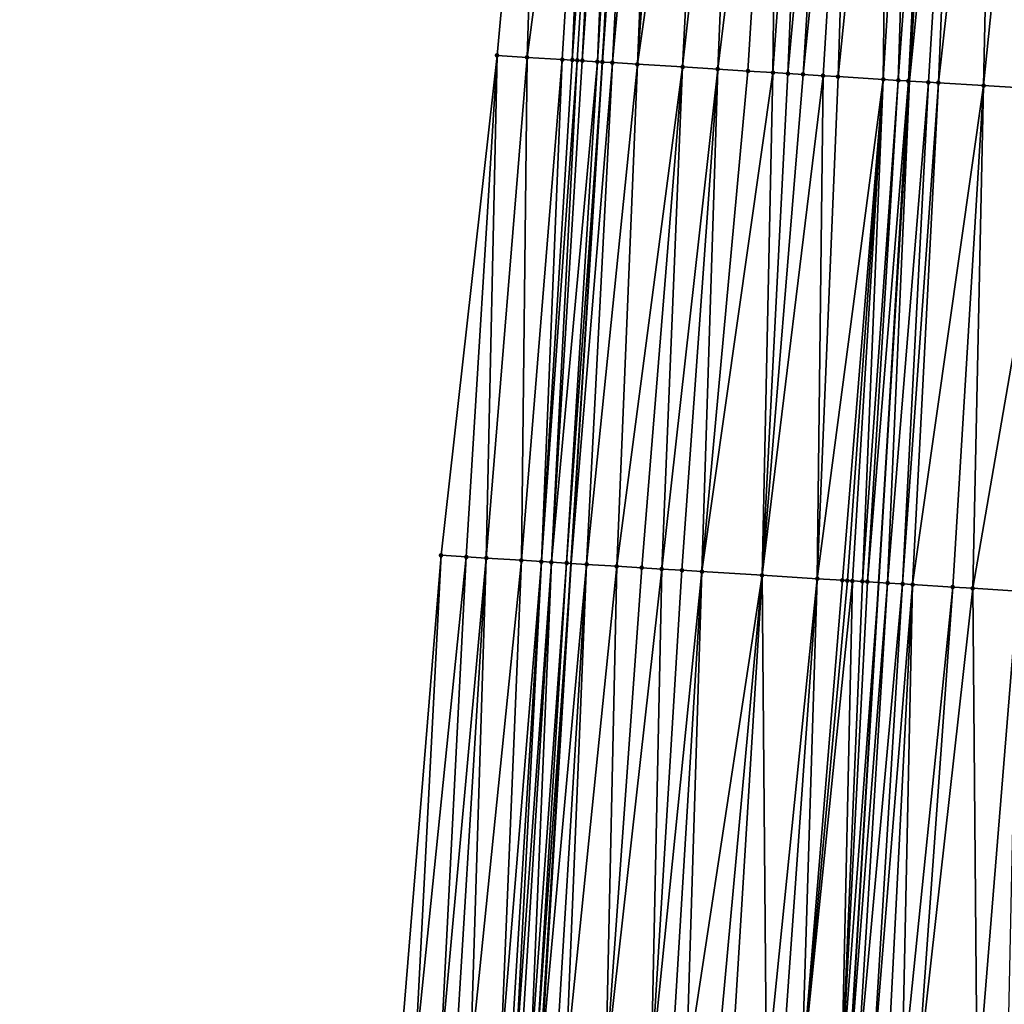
# Model space of a CAD drawing. Header units: feet. Extents: x 2004186 to 2014793, y 836912 to 864902.
# Tile 208 of 256: x 2010554 to 2010593, y 843310 to 843349. Entities that reach past the tile are written whole.
import ezdxf

# ---------------------------------------------------------------- set-up
doc = ezdxf.new("R2010")
doc.units = ezdxf.units.FT
doc.header["$LTSCALE"] = 100
doc.header["$MEASUREMENT"] = 0
for name, color, linetype, lineweight in [('EP_Travel Lane', 5, 'Continuous', 40), ('GPL_Skip Line', 2, 'Continuous', 40), ('Road Shots', 4, 'Continuous', 200), ('Road X-Section', 30, 'Continuous', 13)]:
    doc.layers.add(name, color=color, linetype=linetype, lineweight=lineweight)
doc.layers.add('I-77 SB_MM21-27-Surface-Border', color=7, linetype='Continuous')
doc.layers.add('I-77 SB_MM21-27-Surface-TIN', color=7, linetype='Continuous')

msp = doc.modelspace()

# ---------------------------------------------------------------- linework, layer by layer
at = {"layer": 'EP_Travel Lane'}
msp.add_polyline3d([(2010558.512224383, 843047.9798251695, 384.2585797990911), (2010559.752005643, 843067.9353389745, 384.6486199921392), (2010560.987375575, 843087.909927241, 385.0164313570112), (2010562.20879127, 843107.8919530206, 385.3857446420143), (2010563.419590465, 843127.846860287, 385.7751095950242), (2010564.630640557, 843147.8059025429, 386.1475509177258), (2010565.841734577, 843167.7656687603, 386.517383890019), (2010567.052789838, 843187.7247961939, 386.8756914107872), (2010568.26388598, 843207.6845973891, 387.2601996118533), (2010569.474938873, 843227.6436857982, 387.6570331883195), (2010570.692203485, 843247.6005962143, 388.0009039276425), (2010571.925634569, 843267.5543765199, 388.3690121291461), (2010573.169465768, 843287.5121162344, 388.7474257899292), (2010574.41324535, 843307.4690277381, 389.1454948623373), (2010575.657103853, 843327.4272055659, 389.5305563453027), (2010576.900872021, 843347.3839339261, 389.8874760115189), (2010578.144682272, 843367.3413375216, 390.2809696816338), (2010579.388404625, 843387.2973307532, 390.6696363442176), (2010580.625999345, 843407.2661358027, 391.0499260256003)], dxfattribs=at)
at = {"layer": 'GPL_Skip Line'}
msp.add_polyline3d([(2010572.173120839, 843067.1853502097, 384.8866842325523), (2010573.383677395, 843087.1522644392, 385.2715111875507), (2010574.593150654, 843107.1217036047, 385.6481250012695), (2010575.801028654, 843127.0774880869, 386.0198397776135), (2010577.009118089, 843147.0367657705, 386.3862241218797), (2010578.217223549, 843166.9963081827, 386.7645406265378), (2010579.425309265, 843186.9555244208, 387.1382847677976), (2010580.633436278, 843206.9154229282, 387.51453615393), (2010581.841535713, 843226.8748658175, 387.9099584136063), (2010583.050623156, 843246.8331044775, 388.2790384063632), (2010584.262391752, 843266.7903987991, 388.6445313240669), (2010585.475984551, 843286.7497160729, 389.0292610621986), (2010586.689554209, 843306.7086527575, 389.4212755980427), (2010587.903169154, 843326.6683342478, 389.8042323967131), (2010589.116741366, 843346.627312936, 390.1792374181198), (2010590.330336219, 843366.5866639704, 390.5529749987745), (2010591.543826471, 843386.5442947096, 390.9444645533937), (2010592.776046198, 843406.5061417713, 391.3256484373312)], dxfattribs=at)
at = {"layer": 'I-77 SB_MM21-27-Surface-Border', "color": 3, "linetype": 'ByBlock', "lineweight": -2}
msp.add_polyline3d([(2010553.706987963, 843048.2718491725, 384.0718290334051), (2010555.902907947, 843068.1689129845, 384.5137148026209), (2010556.110678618, 843088.2095597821, 384.8370743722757), (2010557.933477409, 843108.1589607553, 385.238120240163), (2010558.966701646, 843128.1248583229, 385.6144532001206), (2010559.800563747, 843148.1072523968, 385.9863740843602), (2010560.434864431, 843168.102917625, 386.351227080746), (2010561.468312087, 843188.0724312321, 386.7345696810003), (2010562.501814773, 843208.0428355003, 387.1450438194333), (2010563.535265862, 843228.0124046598, 387.5646304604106), (2010564.767158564, 843247.9676128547, 387.9176288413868), (2010566.195908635, 843267.909752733, 388.2113363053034), (2010567.22405945, 843287.8818621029, 388.5370097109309), (2010568.850959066, 843307.8151945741, 388.9336880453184), (2010570.477937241, 843327.7498041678, 389.3338650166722), (2010572.703593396, 843347.6444855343, 389.7545214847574), (2010574.53013818, 843367.5659041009, 390.1623045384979), (2010574.959306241, 843387.5729870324, 390.5039569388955), (2010576.393347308, 843407.5321201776, 390.8893630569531)], dxfattribs=at)
at = {"layer": 'I-77 SB_MM21-27-Surface-TIN', "color": 128, "linetype": 'ByBlock', "lineweight": -2}
for points in [[(2010574.53013818, 843367.5659041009, 390.1623045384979), (2010572.703593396, 843347.6444855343, 389.7545214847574), (2010573.901278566, 843347.5699810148, 389.8012553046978)], [(2010576.526273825, 843367.4416274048, 390.2416629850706), (2010574.53013818, 843367.5659041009, 390.1623045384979), (2010573.901278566, 843347.5699810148, 389.8012553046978)], [(2010576.526273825, 843367.4416274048, 390.2416629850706), (2010573.901278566, 843347.5699810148, 389.8012553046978), (2010575.298566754, 843347.482877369, 389.8660202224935)], [(2010576.526273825, 843367.4416274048, 390.2416629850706), (2010575.298566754, 843347.482877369, 389.8660202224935), (2010575.697795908, 843347.458054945, 389.8808983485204)], [(2010577.125119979, 843367.4044331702, 390.2607243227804), (2010576.526273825, 843367.4416274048, 390.2416629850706), (2010575.697795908, 843347.458054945, 389.8808983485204)], [(2010577.125119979, 843367.4044331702, 390.2607243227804), (2010575.697795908, 843347.458054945, 389.8808983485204), (2010575.897413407, 843347.4456912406, 389.8856595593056)], [(2010577.125119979, 843367.4044331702, 390.2607243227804), (2010575.897413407, 843347.4456912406, 389.8856595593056), (2010576.097034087, 843347.4333792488, 389.887505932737)], [(2010577.524357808, 843367.3797517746, 390.2672963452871), (2010577.125119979, 843367.4044331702, 390.2607243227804), (2010576.097034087, 843347.4333792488, 389.887505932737)], [(2010577.524357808, 843367.3797517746, 390.2672963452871), (2010576.097034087, 843347.4333792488, 389.887505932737), (2010576.695905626, 843347.3965976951, 389.8843408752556)], [(2010577.923595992, 843367.3550761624, 390.2735591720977), (2010577.524357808, 843367.3797517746, 390.2672963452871), (2010576.695905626, 843347.3965976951, 389.8843408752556)], [(2010577.923595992, 843367.3550761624, 390.2735591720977), (2010576.695905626, 843347.3965976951, 389.8843408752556), (2010576.895525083, 843347.3842658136, 389.887308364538)], [(2010577.923595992, 843367.3550761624, 390.2735591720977), (2010576.895525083, 843347.3842658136, 389.887308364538), (2010578.144682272, 843367.3413375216, 390.2809696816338)], [(2010576.895525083, 843347.3842658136, 389.887308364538), (2010576.900872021, 843347.3839339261, 389.8874760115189), (2010578.144682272, 843367.3413375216, 390.2809696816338)], [(2010578.322825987, 843367.3302673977, 390.2869408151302), (2010578.144682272, 843367.3413375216, 390.2809696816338), (2010576.900872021, 843347.3839339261, 389.8874760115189)], [(2010578.322825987, 843367.3302673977, 390.2869408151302), (2010576.900872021, 843347.3839339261, 389.8874760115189), (2010577.294756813, 843347.3594852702, 389.8998258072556)], [(2010579.121282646, 843367.2805957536, 390.3165972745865), (2010578.322825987, 843367.3302673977, 390.2869408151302), (2010577.294756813, 843347.3594852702, 389.8998258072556)], [(2010579.121282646, 843367.2805957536, 390.3165972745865), (2010577.294756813, 843347.3594852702, 389.8998258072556), (2010578.292831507, 843347.2974586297, 389.9353628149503)], [(2010579.720132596, 843367.2434632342, 390.3323590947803), (2010579.121282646, 843367.2805957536, 390.3165972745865), (2010578.292831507, 843347.2974586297, 389.9353628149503)], [(2010579.720132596, 843367.2434632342, 390.3323590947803), (2010578.292831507, 843347.2974586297, 389.9353628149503), (2010581.117457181, 843367.1569512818, 390.3621546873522)], [(2010581.117457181, 843367.1569512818, 390.3621546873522), (2010578.292831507, 843347.2974586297, 389.9353628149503), (2010580.089384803, 843347.1861170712, 389.9820590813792)], [(2010582.315163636, 843367.0827928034, 390.3879812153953), (2010581.117457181, 843367.1569512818, 390.3621546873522), (2010580.089384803, 843347.1861170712, 389.9820590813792)], [(2010582.315163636, 843367.0827928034, 390.3879812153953), (2010580.089384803, 843347.1861170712, 389.9820590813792), (2010581.486711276, 843347.0996358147, 390.0117422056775)], [(2010583.912112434, 843366.9840263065, 390.4164567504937), (2010582.315163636, 843367.0827928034, 390.3879812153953), (2010581.486711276, 843347.0996358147, 390.0117422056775)], [(2010583.912112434, 843366.9840263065, 390.4164567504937), (2010581.486711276, 843347.0996358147, 390.0117422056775), (2010582.684417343, 843347.0254710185, 390.0393270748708)], [(2010583.912112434, 843366.9840263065, 390.4164567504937), (2010582.684417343, 843347.0254710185, 390.0393270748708), (2010583.682513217, 843346.9637886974, 390.0554560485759)], [(2010585.109827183, 843366.9100026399, 390.4350757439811), (2010583.912112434, 843366.9840263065, 390.4164567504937), (2010583.682513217, 843346.9637886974, 390.0554560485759)], [(2010585.109827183, 843366.9100026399, 390.4350757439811), (2010583.682513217, 843346.9637886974, 390.0554560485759), (2010584.281370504, 843346.9267754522, 390.0653505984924)], [(2010586.107912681, 843366.8481516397, 390.4593922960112), (2010585.109827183, 843366.9100026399, 390.4350757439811), (2010584.281370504, 843346.9267754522, 390.0653505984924)], [(2010586.107912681, 843366.8481516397, 390.4593922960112), (2010584.281370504, 843346.9267754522, 390.0653505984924), (2010584.880220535, 843346.8896442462, 390.0818941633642)], [(2010586.906381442, 843366.798676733, 390.478530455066), (2010586.107912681, 843366.8481516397, 390.4593922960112), (2010584.880220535, 843346.8896442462, 390.0818941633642)], [(2010586.906381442, 843366.798676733, 390.478530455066), (2010584.880220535, 843346.8896442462, 390.0818941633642), (2010585.678681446, 843346.8400417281, 390.1092643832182)], [(2010586.906381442, 843366.798676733, 390.478530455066), (2010585.678681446, 843346.8400417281, 390.1092643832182), (2010586.277534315, 843346.8029566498, 390.1232078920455)], [(2010588.303705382, 843366.7121543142, 390.5088856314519), (2010586.906381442, 843366.798676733, 390.478530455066), (2010586.277534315, 843346.8029566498, 390.1232078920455)], [(2010588.303705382, 843366.7121543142, 390.5088856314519), (2010586.277534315, 843346.8029566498, 390.1232078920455), (2010588.074102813, 843346.6918622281, 390.1559739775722)], [(2010589.301791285, 843366.6503098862, 390.5328508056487), (2010588.303705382, 843366.7121543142, 390.5088856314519), (2010588.074102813, 843346.6918622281, 390.1559739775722)], [(2010589.301791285, 843366.6503098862, 390.5328508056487), (2010588.074102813, 843346.6918622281, 390.1559739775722), (2010588.67295975, 843346.6548432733, 390.1661903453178)], [(2010590.10026535, 843366.600921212, 390.5473786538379), (2010589.301791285, 843366.6503098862, 390.5328508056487), (2010588.67295975, 843346.6548432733, 390.1661903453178)], [(2010590.10026535, 843366.600921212, 390.5473786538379), (2010588.67295975, 843346.6548432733, 390.1661903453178), (2010589.072192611, 843346.630081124, 390.1776709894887)], [(2010590.10026535, 843366.600921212, 390.5473786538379), (2010589.072192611, 843346.630081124, 390.1776709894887), (2010590.330336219, 843366.5866639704, 390.5529749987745)], [(2010589.072192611, 843346.630081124, 390.1776709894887), (2010589.116741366, 843346.627312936, 390.1792374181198), (2010590.330336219, 843366.5866639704, 390.5529749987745)], [(2010591.098350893, 843366.5390709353, 390.5716565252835), (2010590.330336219, 843366.5866639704, 390.5529749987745), (2010589.116741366, 843346.627312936, 390.1792374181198)], [(2010591.098350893, 843366.5390709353, 390.5716565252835), (2010589.116741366, 843346.627312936, 390.1792374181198), (2010589.870652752, 843346.5804660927, 390.2057465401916)], [(2010591.098350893, 843366.5390709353, 390.5716565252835), (2010589.870652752, 843346.5804660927, 390.2057465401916), (2010590.269886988, 843346.5557262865, 390.2159677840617)], [(2010592.495682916, 843366.4526799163, 390.5949865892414), (2010591.098350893, 843366.5390709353, 390.5716565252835), (2010590.269886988, 843346.5557262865, 390.2159677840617)], [(2010592.495682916, 843366.4526799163, 390.5949865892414), (2010590.269886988, 843346.5557262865, 390.2159677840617), (2010592.066462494, 843346.4447457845, 390.2423126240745)], [(2010594.092641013, 843366.3540645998, 390.6153794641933), (2010592.495682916, 843366.4526799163, 390.5949865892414), (2010592.066462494, 843346.4447457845, 390.2423126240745)], [(2010594.092641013, 843366.3540645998, 390.6153794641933), (2010592.066462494, 843346.4447457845, 390.2423126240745), (2010595.060745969, 843346.2596314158, 390.294498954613)], [(2010572.703593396, 843347.6444855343, 389.7545214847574), (2010570.477937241, 843327.7498041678, 389.3338650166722), (2010571.476001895, 843327.6876143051, 389.3728789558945)], [(2010572.703593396, 843347.6444855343, 389.7545214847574), (2010571.476001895, 843327.6876143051, 389.3728789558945), (2010572.274453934, 843327.6378675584, 389.4038372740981)], [(2010573.901278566, 843347.5699810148, 389.8012553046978), (2010572.703593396, 843347.6444855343, 389.7545214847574), (2010572.274453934, 843327.6378675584, 389.4038372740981)], [(2010573.901278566, 843347.5699810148, 389.8012553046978), (2010572.274453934, 843327.6378675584, 389.4038372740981), (2010573.671732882, 843327.5506136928, 389.4677008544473)], [(2010575.298566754, 843347.482877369, 389.8660202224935), (2010573.901278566, 843347.5699810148, 389.8012553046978), (2010573.671732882, 843327.5506136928, 389.4677008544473)], [(2010575.298566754, 843347.482877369, 389.8660202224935), (2010573.671732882, 843327.5506136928, 389.4677008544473), (2010574.470177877, 843327.5007524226, 389.5042886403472)], [(2010575.697795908, 843347.458054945, 389.8808983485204), (2010575.298566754, 843347.482877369, 389.8660202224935), (2010574.470177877, 843327.5007524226, 389.5042886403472)], [(2010575.897413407, 843347.4456912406, 389.8856595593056), (2010575.697795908, 843347.458054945, 389.8808983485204), (2010574.470177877, 843327.5007524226, 389.5042886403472)], [(2010575.897413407, 843347.4456912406, 389.8856595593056), (2010574.470177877, 843327.5007524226, 389.5042886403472), (2010574.869409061, 843327.4759630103, 389.5156406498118)], [(2010576.097034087, 843347.4333792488, 389.887505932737), (2010575.897413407, 843347.4456912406, 389.8856595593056), (2010574.869409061, 843327.4759630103, 389.5156406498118)], [(2010576.695905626, 843347.3965976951, 389.8843408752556), (2010576.097034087, 843347.4333792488, 389.887505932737), (2010574.869409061, 843327.4759630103, 389.5156406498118)], [(2010576.695905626, 843347.3965976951, 389.8843408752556), (2010574.869409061, 843327.4759630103, 389.5156406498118), (2010575.468265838, 843327.4389414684, 389.5246771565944)], [(2010576.895525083, 843347.3842658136, 389.887308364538), (2010576.695905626, 843347.3965976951, 389.8843408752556), (2010575.468265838, 843327.4389414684, 389.5246771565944)], [(2010576.895525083, 843347.3842658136, 389.887308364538), (2010575.468265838, 843327.4389414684, 389.5246771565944), (2010575.657103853, 843327.4272055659, 389.5305563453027)], [(2010576.895525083, 843347.3842658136, 389.887308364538), (2010575.657103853, 843327.4272055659, 389.5305563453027), (2010576.900872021, 843347.3839339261, 389.8874760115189)], [(2010577.294756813, 843347.3594852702, 389.8998258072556), (2010576.900872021, 843347.3839339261, 389.8874760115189), (2010575.657103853, 843327.4272055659, 389.5305563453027)], [(2010577.294756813, 843347.3594852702, 389.8998258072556), (2010575.657103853, 843327.4272055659, 389.5305563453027), (2010576.26672551, 843327.389318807, 389.5495360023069)], [(2010578.292831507, 843347.2974586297, 389.9353628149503), (2010577.294756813, 843347.3594852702, 389.8998258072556), (2010576.26672551, 843327.389318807, 389.5495360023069)], [(2010578.292831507, 843347.2974586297, 389.9353628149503), (2010576.26672551, 843327.389318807, 389.5495360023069), (2010577.464425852, 843327.3150609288, 389.578167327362)], [(2010580.089384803, 843347.1861170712, 389.9820590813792), (2010578.292831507, 843347.2974586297, 389.9353628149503), (2010577.464425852, 843327.3150609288, 389.578167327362)], [(2010580.089384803, 843347.1861170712, 389.9820590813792), (2010577.464425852, 843327.3150609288, 389.578167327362), (2010578.462512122, 843327.2532224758, 389.5999075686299)], [(2010580.089384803, 843347.1861170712, 389.9820590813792), (2010578.462512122, 843327.2532224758, 389.5999075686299), (2010579.260977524, 843327.2036929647, 389.6201875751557)], [(2010580.089384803, 843347.1861170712, 389.9820590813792), (2010579.260977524, 843327.2036929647, 389.6201875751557), (2010581.486711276, 843347.0996358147, 390.0117422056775)], [(2010581.486711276, 843347.0996358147, 390.0117422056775), (2010579.260977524, 843327.2036929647, 389.6201875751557), (2010580.059446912, 843327.1542282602, 389.6372819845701)], [(2010581.486711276, 843347.0996358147, 390.0117422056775), (2010580.059446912, 843327.1542282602, 389.6372819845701), (2010580.857913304, 843327.1047148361, 389.6567712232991)], [(2010582.684417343, 843347.0254710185, 390.0393270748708), (2010581.486711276, 843347.0996358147, 390.0117422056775), (2010580.857913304, 843327.1047148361, 389.6567712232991)], [(2010583.682513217, 843346.9637886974, 390.0554560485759), (2010582.684417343, 843347.0254710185, 390.0393270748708), (2010580.857913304, 843327.1047148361, 389.6567712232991)], [(2010583.682513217, 843346.9637886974, 390.0554560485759), (2010580.857913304, 843327.1047148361, 389.6567712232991), (2010583.253332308, 843326.9564969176, 389.6993935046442)], [(2010584.281370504, 843346.9267754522, 390.0653505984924), (2010583.682513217, 843346.9637886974, 390.0554560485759), (2010583.253332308, 843326.9564969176, 389.6993935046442)], [(2010584.880220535, 843346.8896442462, 390.0818941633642), (2010584.281370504, 843346.9267754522, 390.0653505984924), (2010583.253332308, 843326.9564969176, 389.6993935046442)], [(2010585.678681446, 843346.8400417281, 390.1092643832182), (2010584.880220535, 843346.8896442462, 390.0818941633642), (2010583.253332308, 843326.9564969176, 389.6993935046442)], [(2010585.678681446, 843346.8400417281, 390.1092643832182), (2010583.253332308, 843326.9564969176, 389.6993935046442), (2010585.449111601, 843326.820281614, 389.7556132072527)], [(2010586.277534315, 843346.8029566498, 390.1232078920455), (2010585.678681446, 843346.8400417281, 390.1092643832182), (2010585.449111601, 843326.820281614, 389.7556132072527)], [(2010588.074102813, 843346.6918622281, 390.1559739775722), (2010586.277534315, 843346.8029566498, 390.1232078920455), (2010585.449111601, 843326.820281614, 389.7556132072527)], [(2010588.074102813, 843346.6918622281, 390.1559739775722), (2010585.449111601, 843326.820281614, 389.7556132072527), (2010586.447187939, 843326.7582817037, 389.7852899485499)], [(2010588.074102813, 843346.6918622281, 390.1559739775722), (2010586.447187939, 843326.7582817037, 389.7852899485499), (2010586.646805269, 843326.7459152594, 389.7895767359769)], [(2010588.074102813, 843346.6918622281, 390.1559739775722), (2010586.646805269, 843326.7459152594, 389.7895767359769), (2010586.846426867, 843326.7336181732, 389.7904541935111)], [(2010588.074102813, 843346.6918622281, 390.1559739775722), (2010586.846426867, 843326.7336181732, 389.7904541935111), (2010587.245675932, 843326.709119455, 389.7875170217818)], [(2010588.67295975, 843346.6548432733, 390.1661903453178), (2010588.074102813, 843346.6918622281, 390.1559739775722), (2010587.245675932, 843326.709119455, 389.7875170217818)], [(2010588.67295975, 843346.6548432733, 390.1661903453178), (2010587.245675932, 843326.709119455, 389.7875170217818), (2010587.445295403, 843326.6967877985, 389.7900937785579)], [(2010589.072192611, 843346.630081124, 390.1776709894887), (2010588.67295975, 843346.6548432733, 390.1661903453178), (2010587.445295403, 843326.6967877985, 389.7900937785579)], [(2010589.072192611, 843346.630081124, 390.1776709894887), (2010587.445295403, 843326.6967877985, 389.7900937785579), (2010587.903169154, 843326.6683342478, 389.8042323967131)], [(2010589.072192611, 843346.630081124, 390.1776709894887), (2010587.903169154, 843326.6683342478, 389.8042323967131), (2010589.116741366, 843346.627312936, 390.1792374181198)], [(2010588.24375533, 843326.6471692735, 389.8147493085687), (2010589.116741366, 843346.627312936, 390.1792374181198), (2010587.903169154, 843326.6683342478, 389.8042323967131)], [(2010589.870652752, 843346.5804660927, 390.2057465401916), (2010589.116741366, 843346.627312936, 390.1792374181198), (2010588.24375533, 843326.6471692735, 389.8147493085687)], [(2010589.870652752, 843346.5804660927, 390.2057465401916), (2010588.24375533, 843326.6471692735, 389.8147493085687), (2010588.842597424, 843326.6099090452, 389.8355185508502)], [(2010590.269886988, 843346.5557262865, 390.2159677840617), (2010589.870652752, 843346.5804660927, 390.2057465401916), (2010588.842597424, 843326.6099090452, 389.8355185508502)], [(2010590.269886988, 843346.5557262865, 390.2159677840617), (2010588.842597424, 843326.6099090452, 389.8355185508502), (2010589.241831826, 843326.5851719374, 389.8442995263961)], [(2010592.066462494, 843346.4447457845, 390.2423126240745), (2010590.269886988, 843346.5557262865, 390.2159677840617), (2010589.241831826, 843326.5851719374, 389.8442995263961)], [(2010592.066462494, 843346.4447457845, 390.2423126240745), (2010589.241831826, 843326.5851719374, 389.8442995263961), (2010590.838793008, 843326.486606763, 389.8605842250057)], [(2010592.066462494, 843346.4447457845, 390.2423126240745), (2010590.838793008, 843326.486606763, 389.8605842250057), (2010591.637268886, 843326.4372475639, 389.872492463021)], [(2010595.060745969, 843346.2596314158, 390.294498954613), (2010592.066462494, 843346.4447457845, 390.2423126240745), (2010591.637268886, 843326.4372475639, 389.872492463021)], [(2010595.060745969, 843346.2596314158, 390.294498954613), (2010591.637268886, 843326.4372475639, 389.872492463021), (2010593.433837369, 843326.3261528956, 389.9010787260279)], [(2010570.477937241, 843327.7498041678, 389.3338650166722), (2010568.850959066, 843307.8151945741, 388.9336880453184), (2010569.449799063, 843307.7779002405, 388.9578485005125)], [(2010571.476001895, 843327.6876143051, 389.3728789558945), (2010570.477937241, 843327.7498041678, 389.3338650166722), (2010569.449799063, 843307.7779002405, 388.9578485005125)], [(2010571.476001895, 843327.6876143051, 389.3728789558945), (2010569.449799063, 843307.7779002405, 388.9578485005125), (2010570.447861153, 843307.7156686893, 389.0020487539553)], [(2010572.274453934, 843327.6378675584, 389.4038372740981), (2010571.476001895, 843327.6876143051, 389.3728789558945), (2010570.447861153, 843307.7156686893, 389.0020487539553)], [(2010572.274453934, 843327.6378675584, 389.4038372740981), (2010570.447861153, 843307.7156686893, 389.0020487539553), (2010571.046699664, 843307.6783502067, 389.027486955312)], [(2010572.274453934, 843327.6378675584, 389.4038372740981), (2010571.046699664, 843307.6783502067, 389.027486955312), (2010571.645529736, 843307.6408945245, 389.06018455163)], [(2010573.671732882, 843327.5506136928, 389.4677008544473), (2010572.274453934, 843327.6378675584, 389.4038372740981), (2010571.645529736, 843307.6408945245, 389.06018455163)], [(2010573.671732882, 843327.5506136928, 389.4677008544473), (2010571.645529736, 843307.6408945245, 389.06018455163), (2010572.84318794, 843307.565951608, 389.1272492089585)], [(2010574.470177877, 843327.5007524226, 389.5042886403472), (2010573.671732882, 843327.5506136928, 389.4677008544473), (2010572.84318794, 843307.565951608, 389.1272492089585)], [(2010574.470177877, 843327.5007524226, 389.5042886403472), (2010572.84318794, 843307.565951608, 389.1272492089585), (2010573.242407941, 843307.5409804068, 389.1490870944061)], [(2010574.470177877, 843327.5007524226, 389.5042886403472), (2010573.242407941, 843307.5409804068, 389.1490870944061), (2010573.442023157, 843307.5285795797, 389.1555205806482)], [(2010574.869409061, 843327.4759630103, 389.5156406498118), (2010574.470177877, 843327.5007524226, 389.5042886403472), (2010573.442023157, 843307.5285795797, 389.1555205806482)], [(2010574.869409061, 843327.4759630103, 389.5156406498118), (2010573.442023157, 843307.5285795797, 389.1555205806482), (2010573.641645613, 843307.5162964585, 389.155726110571)], [(2010574.869409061, 843327.4759630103, 389.5156406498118), (2010573.641645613, 843307.5162964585, 389.155726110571), (2010574.040909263, 843307.4920348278, 389.1400198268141)], [(2010575.468265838, 843327.4389414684, 389.5246771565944), (2010574.869409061, 843327.4759630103, 389.5156406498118), (2010574.040909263, 843307.4920348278, 389.1400198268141)], [(2010575.468265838, 843327.4389414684, 389.5246771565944), (2010574.040909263, 843307.4920348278, 389.1400198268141), (2010574.240532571, 843307.4797655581, 389.1394924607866)], [(2010575.468265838, 843327.4389414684, 389.5246771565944), (2010574.240532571, 843307.4797655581, 389.1394924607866), (2010575.657103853, 843327.4272055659, 389.5305563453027)], [(2010574.240532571, 843307.4797655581, 389.1394924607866), (2010574.41324535, 843307.4690277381, 389.1454948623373), (2010575.657103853, 843327.4272055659, 389.5305563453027)], [(2010574.440147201, 843307.4673552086, 389.1464298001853), (2010575.657103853, 843327.4272055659, 389.5305563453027), (2010574.41324535, 843307.4690277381, 389.1454948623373)], [(2010576.26672551, 843327.389318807, 389.5495360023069), (2010575.657103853, 843327.4272055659, 389.5305563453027), (2010574.440147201, 843307.4673552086, 389.1464298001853)], [(2010576.26672551, 843327.389318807, 389.5495360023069), (2010574.440147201, 843307.4673552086, 389.1464298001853), (2010575.038980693, 843307.4299551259, 389.176185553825)], [(2010576.26672551, 843327.389318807, 389.5495360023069), (2010575.038980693, 843307.4299551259, 389.176185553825), (2010575.438210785, 843307.4051479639, 389.1893439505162)], [(2010577.464425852, 843327.3150609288, 389.578167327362), (2010576.26672551, 843327.389318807, 389.5495360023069), (2010575.438210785, 843307.4051479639, 389.1893439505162)], [(2010577.464425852, 843327.3150609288, 389.578167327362), (2010575.438210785, 843307.4051479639, 389.1893439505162), (2010577.035150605, 843307.3062355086, 389.2252474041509)], [(2010578.462512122, 843327.2532224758, 389.5999075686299), (2010577.464425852, 843327.3150609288, 389.578167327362), (2010577.035150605, 843307.3062355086, 389.2252474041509)], [(2010579.260977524, 843327.2036929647, 389.6201875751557), (2010578.462512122, 843327.2532224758, 389.5999075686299), (2010577.035150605, 843307.3062355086, 389.2252474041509)], [(2010579.260977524, 843327.2036929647, 389.6201875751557), (2010577.035150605, 843307.3062355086, 389.2252474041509), (2010578.831717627, 843307.195117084, 389.2572742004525)], [(2010580.059446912, 843327.1542282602, 389.6372819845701), (2010579.260977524, 843327.2036929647, 389.6201875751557), (2010578.831717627, 843307.195117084, 389.2572742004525)], [(2010580.059446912, 843327.1542282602, 389.6372819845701), (2010578.831717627, 843307.195117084, 389.2572742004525), (2010580.857913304, 843327.1047148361, 389.6567712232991)], [(2010580.857913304, 843327.1047148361, 389.6567712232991), (2010578.831717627, 843307.195117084, 389.2572742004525), (2010579.630188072, 843307.1456695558, 389.2747656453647)], [(2010580.857913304, 843327.1047148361, 389.6567712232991), (2010579.630188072, 843307.1456695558, 389.2747656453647), (2010580.229044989, 843307.1086502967, 389.2843715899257)], [(2010583.253332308, 843326.9564969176, 389.6993935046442), (2010580.857913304, 843327.1047148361, 389.6567712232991), (2010580.229044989, 843307.1086502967, 389.2843715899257)], [(2010583.253332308, 843326.9564969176, 389.6993935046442), (2010580.229044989, 843307.1086502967, 389.2843715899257), (2010581.426755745, 843307.0345617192, 389.3062322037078)], [(2010583.253332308, 843326.9564969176, 389.6993935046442), (2010581.426755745, 843307.0345617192, 389.3062322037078), (2010582.025607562, 843306.9974595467, 389.3202252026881)], [(2010583.253332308, 843326.9564969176, 389.6993935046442), (2010582.025607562, 843306.9974595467, 389.3202252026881), (2010583.422927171, 843306.9108667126, 389.3539918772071)], [(2010585.449111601, 843326.820281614, 389.7556132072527), (2010583.253332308, 843326.9564969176, 389.6993935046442), (2010583.422927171, 843306.9108667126, 389.3539918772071)], [(2010585.449111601, 843326.820281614, 389.7556132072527), (2010583.422927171, 843306.9108667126, 389.3539918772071), (2010584.021782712, 843306.8738250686, 389.3647822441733)], [(2010585.449111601, 843326.820281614, 389.7556132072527), (2010584.021782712, 843306.8738250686, 389.3647822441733), (2010584.820252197, 843306.8243619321, 389.3830995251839)], [(2010586.447187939, 843326.7582817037, 389.7852899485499), (2010585.449111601, 843326.820281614, 389.7556132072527), (2010584.820252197, 843306.8243619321, 389.3830995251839)], [(2010586.646805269, 843326.7459152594, 389.7895767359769), (2010586.447187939, 843326.7582817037, 389.7852899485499), (2010584.820252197, 843306.8243619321, 389.3830995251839)], [(2010586.846426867, 843326.7336181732, 389.7904541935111), (2010586.646805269, 843326.7459152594, 389.7895767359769), (2010584.820252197, 843306.8243619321, 389.3830995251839)], [(2010586.846426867, 843326.7336181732, 389.7904541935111), (2010584.820252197, 843306.8243619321, 389.3830995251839), (2010586.417196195, 843306.7255174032, 389.4154089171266)], [(2010587.245675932, 843326.709119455, 389.7875170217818), (2010586.846426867, 843326.7336181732, 389.7904541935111), (2010586.417196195, 843306.7255174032, 389.4154089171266)], [(2010587.445295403, 843326.6967877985, 389.7900937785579), (2010587.245675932, 843326.709119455, 389.7875170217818), (2010586.417196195, 843306.7255174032, 389.4154089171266)], [(2010587.445295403, 843326.6967877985, 389.7900937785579), (2010586.417196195, 843306.7255174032, 389.4154089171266), (2010587.903169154, 843326.6683342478, 389.8042323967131)], [(2010586.417196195, 843306.7255174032, 389.4154089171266), (2010586.689554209, 843306.7086527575, 389.4212755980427), (2010587.903169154, 843326.6683342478, 389.8042323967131)], [(2010588.24375533, 843326.6471692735, 389.8147493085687), (2010587.903169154, 843326.6683342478, 389.8042323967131), (2010586.689554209, 843306.7086527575, 389.4212755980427)], [(2010588.24375533, 843326.6471692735, 389.8147493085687), (2010586.689554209, 843306.7086527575, 389.4212755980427), (2010587.016049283, 843306.6884358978, 389.4283084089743)], [(2010588.842597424, 843326.6099090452, 389.8355185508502), (2010588.24375533, 843326.6471692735, 389.8147493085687), (2010587.016049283, 843306.6884358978, 389.4283084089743)], [(2010588.842597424, 843326.6099090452, 389.8355185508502), (2010587.016049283, 843306.6884358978, 389.4283084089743), (2010587.61489825, 843306.6512873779, 389.4447536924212)], [(2010589.241831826, 843326.5851719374, 389.8442995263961), (2010588.842597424, 843326.6099090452, 389.8355185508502), (2010587.61489825, 843306.6512873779, 389.4447536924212)], [(2010589.241831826, 843326.5851719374, 389.8442995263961), (2010587.61489825, 843306.6512873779, 389.4447536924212), (2010588.213756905, 843306.6142963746, 389.4528646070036)], [(2010589.241831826, 843326.5851719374, 389.8442995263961), (2010588.213756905, 843306.6142963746, 389.4528646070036), (2010588.812621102, 843306.5773954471, 389.4562095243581)], [(2010590.838793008, 843326.486606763, 389.8605842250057), (2010589.241831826, 843326.5851719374, 389.8442995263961), (2010588.812621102, 843306.5773954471, 389.4562095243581)], [(2010590.838793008, 843326.486606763, 389.8605842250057), (2010588.812621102, 843306.5773954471, 389.4562095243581), (2010589.411482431, 843306.5404479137, 389.4620203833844)], [(2010591.637268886, 843326.4372475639, 389.872492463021), (2010590.838793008, 843326.486606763, 389.8605842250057), (2010589.411482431, 843306.5404479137, 389.4620203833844)], [(2010591.637268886, 843326.4372475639, 389.872492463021), (2010589.411482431, 843306.5404479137, 389.4620203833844), (2010591.806913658, 843306.3924287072, 389.4973843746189)], [(2010593.433837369, 843326.3261528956, 389.9010787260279), (2010591.637268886, 843326.4372475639, 389.872492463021), (2010591.806913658, 843306.3924287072, 389.4973843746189)], [(2010593.433837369, 843326.3261528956, 389.9010787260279), (2010591.806913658, 843306.3924287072, 389.4973843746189), (2010593.004626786, 843306.3183786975, 389.5172043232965)]]:
    msp.add_3dface(points, dxfattribs=at)
at = {"layer": 'Road Shots', "lineweight": 100}
for p in [(2010572.703593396, 843347.6444855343, 389.7545214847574), (2010573.901278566, 843347.5699810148, 389.8012553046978), (2010575.298566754, 843347.482877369, 389.8660202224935), (2010575.697795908, 843347.458054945, 389.8808983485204), (2010575.897413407, 843347.4456912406, 389.8856595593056), (2010576.097034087, 843347.4333792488, 389.887505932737), (2010576.695905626, 843347.3965976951, 389.8843408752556), (2010576.895525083, 843347.3842658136, 389.887308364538), (2010577.294756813, 843347.3594852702, 389.8998258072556), (2010578.292831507, 843347.2974586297, 389.9353628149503), (2010580.089384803, 843347.1861170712, 389.9820590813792), (2010581.486711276, 843347.0996358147, 390.0117422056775), (2010582.684417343, 843347.0254710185, 390.0393270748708), (2010583.682513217, 843346.9637886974, 390.0554560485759), (2010584.281370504, 843346.9267754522, 390.0653505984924), (2010584.880220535, 843346.8896442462, 390.0818941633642), (2010585.678681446, 843346.8400417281, 390.1092643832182), (2010586.277534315, 843346.8029566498, 390.1232078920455), (2010588.074102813, 843346.6918622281, 390.1559739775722), (2010588.67295975, 843346.6548432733, 390.1661903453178), (2010589.072192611, 843346.630081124, 390.1776709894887), (2010589.870652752, 843346.5804660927, 390.2057465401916), (2010590.269886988, 843346.5557262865, 390.2159677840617), (2010592.066462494, 843346.4447457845, 390.2423126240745), (2010570.477937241, 843327.7498041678, 389.3338650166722), (2010571.476001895, 843327.6876143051, 389.3728789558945), (2010572.274453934, 843327.6378675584, 389.4038372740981), (2010573.671732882, 843327.5506136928, 389.4677008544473), (2010574.470177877, 843327.5007524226, 389.5042886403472), (2010574.869409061, 843327.4759630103, 389.5156406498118), (2010575.468265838, 843327.4389414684, 389.5246771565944), (2010576.26672551, 843327.389318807, 389.5495360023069), (2010577.464425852, 843327.3150609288, 389.578167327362), (2010578.462512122, 843327.2532224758, 389.5999075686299), (2010579.260977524, 843327.2036929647, 389.6201875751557), (2010580.059446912, 843327.1542282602, 389.6372819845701), (2010580.857913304, 843327.1047148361, 389.6567712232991), (2010583.253332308, 843326.9564969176, 389.6993935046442), (2010585.449111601, 843326.820281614, 389.7556132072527), (2010586.447187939, 843326.7582817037, 389.7852899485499), (2010586.646805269, 843326.7459152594, 389.7895767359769), (2010586.846426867, 843326.7336181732, 389.7904541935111), (2010587.245675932, 843326.709119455, 389.7875170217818), (2010587.445295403, 843326.6967877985, 389.7900937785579), (2010588.24375533, 843326.6471692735, 389.8147493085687), (2010588.842597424, 843326.6099090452, 389.8355185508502), (2010589.241831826, 843326.5851719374, 389.8442995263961), (2010590.838793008, 843326.486606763, 389.8605842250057), (2010591.637268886, 843326.4372475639, 389.872492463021)]:
    msp.add_point(p, dxfattribs=at)
at = {"layer": 'Road X-Section', "extrusion": (0.06138647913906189, 0.9979558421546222, 0.0177718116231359), "elevation": 965052.6147523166, "flags": 128}
msp.add_lwpolyline([(-1955001.388592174, -16763.62625249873), (-1955002.588592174, -16763.5795112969), (-1955003.988592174, -16763.51473614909), (-1955004.388592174, -16763.49985567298), (-1955004.588592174, -16763.49509371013), (-1955004.788592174, -16763.49324704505), (-1955005.388592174, -16763.49641260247), (-1955005.588592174, -16763.49344464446), (-1955005.988592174, -16763.48092522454), (-1955006.988592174, -16763.44538260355), (-1955008.788592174, -16763.39867896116), (-1955010.188592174, -16763.36899114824), (-1955011.388592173, -16763.34140192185), (-1955012.388592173, -16763.32527040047), (-1955012.988592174, -16763.31537428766), (-1955013.588592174, -16763.29882810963), (-1955014.388592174, -16763.27145356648), (-1955014.988592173, -16763.25750785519), (-1955016.788592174, -16763.22473659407), (-1955017.388592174, -16763.21451861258), (-1955017.788592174, -16763.20303615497), (-1955018.588592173, -16763.17495616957), (-1955018.988592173, -16763.16473331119), (-1955020.788592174, -16763.13838430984), (-1955023.788592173, -16763.08618973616), (-1955024.988592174, -16763.06714339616), (-1955026.188592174, -16763.04919288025), (-1955027.188592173, -16763.02942168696), (-1955027.988592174, -16763.01013120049), (-1955028.788592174, -16762.99837861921), (-1955029.188592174, -16762.99748230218), (-1955030.188592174, -16763.00583173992), (-1955032.388592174, -16763.04413522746), (-1955034.788592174, -16763.07393387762), (-1955035.988592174, -16763.08452818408), (-1955036.988592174, -16763.09404024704), (-1955038.388592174, -16763.11108676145), (-1955039.788592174, -16763.13068786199), (-1955041.188592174, -16763.15926622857), (-1955041.788592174, -16763.18232270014), (-1955042.188592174, -16763.19045192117), (-1955042.588592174, -16763.19611279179), (-1955042.988592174, -16763.20930361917), (-1955044.188592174, -16763.26711840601), (-1955044.788592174, -16763.29249734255), (-1955045.988592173, -16763.34126755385), (-1955046.788592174, -16763.37053870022), (-1955048.988592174, -16763.46287353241), (-1955049.188592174, -16763.47046481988)], dxfattribs=at)
at = {"layer": 'Road X-Section', "extrusion": (0.06138342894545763, 0.9979062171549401, 0.02037784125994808), "elevation": 964985.6484848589, "flags": 128}
msp.add_lwpolyline([(-1955000.386327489, -19278.99377649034), (-1955001.386327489, -19278.9547544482), (-1955002.186327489, -19278.92378970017), (-1955003.586327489, -19278.85991285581), (-1955004.386327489, -19278.8233174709), (-1955004.786327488, -19278.81196310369), (-1955005.386327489, -19278.80292472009), (-1955006.186327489, -19278.77806071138), (-1955007.386327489, -19278.7494234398), (-1955008.386327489, -19278.72767868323), (-1955009.186327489, -19278.70739446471), (-1955009.986327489, -19278.6902965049), (-1955010.786327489, -19278.67080321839), (-1955013.186327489, -19278.6281720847), (-1955015.386327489, -19278.57194070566), (-1955016.386327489, -19278.54225780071), (-1955016.586327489, -19278.53797012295), (-1955016.786327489, -19278.53709248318), (-1955017.186327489, -19278.54003026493), (-1955017.386327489, -19278.53745297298), (-1955018.186327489, -19278.51279232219), (-1955018.786327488, -19278.49201876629), (-1955019.186327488, -19278.483235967), (-1955020.786327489, -19278.46694788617), (-1955021.586327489, -19278.4550371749), (-1955023.386327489, -19278.42644497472), (-1955024.386327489, -19278.40862144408), (-1955025.586327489, -19278.39369872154), (-1955026.586327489, -19278.37793678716), (-1955027.786327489, -19278.35192041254), (-1955028.786327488, -19278.33769703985), (-1955029.586327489, -19278.33464345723), (-1955029.986327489, -19278.33502202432), (-1955031.186327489, -19278.35435694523), (-1955032.186327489, -19278.37580872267), (-1955033.186327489, -19278.38720473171), (-1955034.386327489, -19278.4055478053), (-1955036.186327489, -19278.42603848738), (-1955036.786327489, -19278.43178666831), (-1955037.186327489, -19278.43437041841), (-1955038.386327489, -19278.45237100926), (-1955038.986327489, -19278.45967945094), (-1955040.586327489, -19278.48515893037), (-1955041.386327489, -19278.506481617), (-1955041.786327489, -19278.51898923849), (-1955041.986327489, -19278.52205515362), (-1955042.38632749, -19278.52381129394), (-1955042.586327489, -19278.52953650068), (-1955043.386327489, -19278.56413956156), (-1955043.786327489, -19278.5855580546), (-1955043.986327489, -19278.59388380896), (-1955044.386327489, -19278.60528142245), (-1955044.986327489, -19278.63001418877), (-1955045.386327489, -19278.64439920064), (-1955045.986327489, -19278.67233757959), (-1955046.786327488, -19278.70021979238), (-1955047.38632749, -19278.72528546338), (-1955048.986327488, -19278.78572847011)], dxfattribs=at)

doc.saveas('drawing.dxf')
